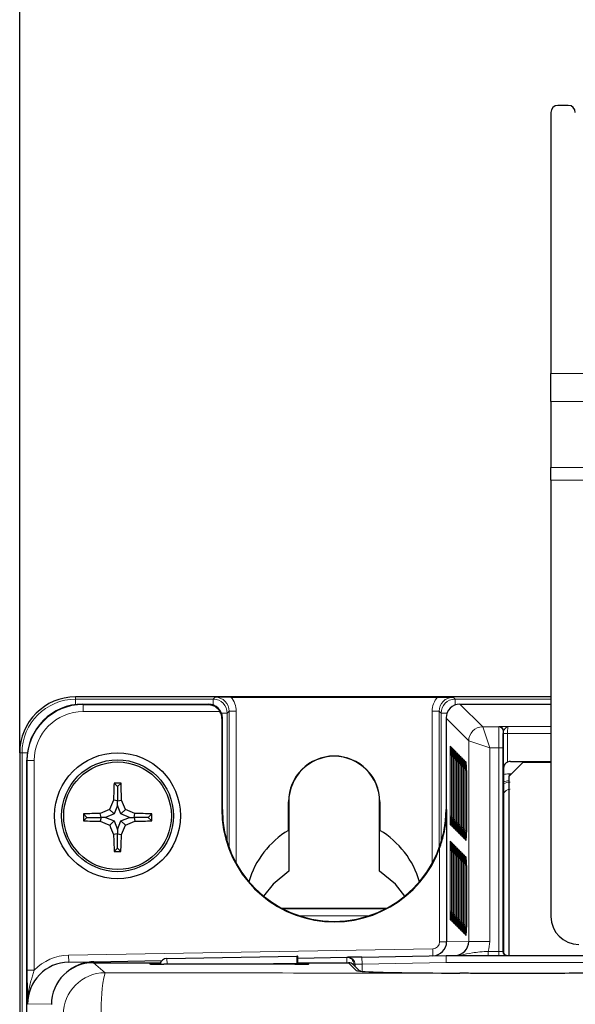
# Paper-space layout 'Blatt3' of a CAD drawing. Header units: millimetres. Extents: x 5 to 418, y 2 to 292.
# Tile 32 of 50: x 60 to 73, y 242 to 265. Entities that reach past the tile are written whole.
import ezdxf

# ---------------------------------------------------------------- set-up
doc = ezdxf.new("R2010")
doc.units = ezdxf.units.MM
doc.layers.add('SLD-0', color=7, linetype='Continuous')
doc.styles.add('SLDTEXTSTYLE0', font='TXT', dxfattribs={"width": 0.605})
doc.dimstyles.new('SLDDIMSTYLE0', dxfattribs={"dimtxt": 4.10931, "dimasz": 3.5, "dimexe": 0, "dimexo": 0.0625, "dimgap": 1.027327, "dimtad": 1, "dimlfac": 3, "dimrnd": 1e-09, "dimzin": 12, "dimdsep": 46, "dimtxsty": 'SLDTEXTSTYLE0', "dimsah": 1, "dimcen": 0.09, "dimadec": 0, "dimazin": 3, "dimtfac": 1, "dimtofl": 0, "dimtmove": 0, "dimatfit": 3, "dimfxl": 1, "dimfrac": 2, "dimtolj": 1, "dimtzin": 12, "dimarcsym": 0})

# ---------------------------------------------------------------- blocks, each defined once
blk = doc.blocks.new('_D_12')
at = {"layer": 'SLD-0', "color": 7}
for p, q in [((59.674, 247.549), (59.674, 273.983)), ((116.34, 247.549), (116.34, 273.983)), ((59.674, 272.983), (116.34, 272.983))]:
    blk.add_line(p, q, dxfattribs=at)
for points in [[(59.674, 272.983), (63.174, 272.523), (63.174, 273.443)], [(116.34, 272.983), (112.84, 273.443), (112.84, 272.523)]]:
    blk.add_solid(points, dxfattribs=at)
at = {"layer": 'SLD-0', "color": 7, "insert": (83.303, 278.44), "char_height": 4.2333, "attachment_point": 1, "style": 'SLDTEXTSTYLE0'}
blk.add_mtext('170', dxfattribs=at)

psp = doc.layouts.new('Blatt3')

# ---------------------------------------------------------------- linework, layer by layer
at = {"color": 7, "linetype": 'Continuous', "lineweight": 25}
for p, q in [((72.7568, 262.9825), (72.5068, 262.9825)), ((72.3402, 262.8159), (72.3402, 256.5914)), ((72.3402, 255.9268), (72.3402, 256.5914)), ((72.3402, 255.9268), (72.3402, 254.3488)), ((72.3402, 254.0467), (72.3402, 254.3488)), ((72.3402, 254.0467), (72.3402, 243.6492)), ((72.3402, 248.8825), (61.0068, 248.8825)), ((64.7074, 248.8767), (69.6396, 248.8767)), ((61.1793, 248.71), (64.1736, 248.71)), ((61.1882, 248.7013), (64.1648, 248.7013)), ((70.1735, 248.71), (72.3402, 248.71)), ((64.4952, 248.3651), (64.4952, 246.1984)), ((64.5068, 248.3825), (64.5068, 248.3825)), ((64.5068, 246.1984), (64.5068, 248.3768)), ((69.8402, 248.3825), (69.8402, 248.3825)), ((69.8402, 248.3768), (69.8402, 246.1984)), ((59.6735, 247.5492), (59.6735, 140.0492)), ((69.97, 247.4831), (69.97, 246.0165)), ((70.0095, 247.4436), (70.0095, 245.9769)), ((59.8461, 142.0548), (59.8461, 247.3769)), ((70.0491, 247.404), (70.0491, 245.9374)), ((70.0886, 247.3645), (70.0886, 245.8978)), ((70.1282, 247.3249), (70.1282, 245.8583)), ((70.1677, 247.2853), (70.1677, 245.8187)), ((70.2073, 247.2458), (70.2073, 245.7792)), ((70.2468, 247.2062), (70.2468, 245.7396)), ((71.213, 247.1762), (71.213, 242.8159)), ((71.6735, 247.3159), (71.3402, 246.9825)), ((71.3784, 247.3442), (72.3402, 247.3442)), ((72.3402, 247.3159), (71.6735, 247.3159)), ((70.2864, 247.1667), (70.2864, 245.7001)), ((70.3259, 247.1271), (70.3259, 245.6605)), ((71.3402, 246.9825), (71.3402, 242.7159)), ((62.0068, 246.744), (61.9239, 246.8269)), ((62.0068, 246.744), (62.0898, 246.8269)), ((62.0068, 246.744), (62.0068, 246.4046)), ((62.0068, 246.4046), (61.9114, 246.423)), ((62.0068, 246.2958), (61.9251, 246.0923)), ((62.0068, 246.4046), (62.1023, 246.423)), ((62.0068, 246.2958), (62.0068, 246.4046)), ((62.0886, 246.0923), (62.0068, 246.2958)), ((66.0844, 245.7015), (66.0844, 246.3825)), ((66.0902, 246.3825), (66.0902, 245.7117)), ((68.2568, 245.7117), (68.2568, 246.3825)), ((68.2627, 246.3825), (68.2627, 245.7015)), ((61.2735, 246.0106), (61.1921, 246.0921)), ((61.2735, 246.0106), (61.1924, 245.9295)), ((61.2735, 246.0106), (61.6129, 246.0106)), ((61.6129, 246.0106), (61.5946, 246.1054)), ((61.6129, 246.0106), (61.5946, 245.9162)), ((61.7217, 246.0106), (61.6129, 246.0106)), ((61.9251, 246.0923), (61.7217, 246.0106)), ((61.7217, 246.0106), (61.9251, 245.9289)), ((61.9251, 246.0923), (61.8187, 246.1988)), ((62.0886, 246.0923), (62.195, 246.1988)), ((62.292, 246.0106), (62.0886, 246.0923)), ((62.0886, 245.9289), (62.292, 246.0106)), ((62.292, 246.0106), (62.4008, 246.0106)), ((62.4008, 246.0106), (62.4191, 246.1054)), ((62.4008, 246.0106), (62.4191, 245.9162)), ((62.7402, 246.0106), (62.4008, 246.0106)), ((62.7402, 246.0106), (62.8216, 246.0921)), ((62.7402, 246.0106), (62.8213, 245.9295)), ((69.8547, 246.1984), (69.8547, 243.0437)), ((61.9251, 245.9289), (61.8193, 245.8231)), ((61.9251, 245.9289), (62.0068, 245.7254)), ((62.0068, 245.7254), (62.0886, 245.9289)), ((62.0886, 245.9289), (62.1944, 245.8231)), ((69.9676, 245.8306), (69.9676, 245.8296)), ((70.0072, 245.7911), (70.0071, 245.7901)), ((62.0068, 245.6167), (61.9131, 245.5985)), ((62.0068, 245.7254), (62.0068, 245.6167)), ((62.0068, 245.6167), (62.1006, 245.5985)), ((62.0068, 245.2773), (62.0068, 245.6167)), ((66.0902, 245.7117), (66.0844, 245.7015)), ((66.0902, 245.7117), (66.0902, 244.7304)), ((68.2627, 245.7015), (68.2568, 245.7117)), ((68.2568, 244.7304), (68.2568, 245.7117)), ((70.0467, 245.7515), (70.0467, 245.7505)), ((70.0863, 245.712), (70.0862, 245.711)), ((70.1258, 245.6724), (70.1258, 245.6714)), ((70.1654, 245.6328), (70.1653, 245.6319)), ((70.2049, 245.5933), (70.2049, 245.5923)), ((70.2445, 245.5537), (70.2444, 245.5527)), ((70.284, 245.5142), (70.284, 245.5132)), ((70.3236, 245.4746), (70.3235, 245.4736)), ((62.0068, 245.2773), (61.9272, 245.1977)), ((62.0068, 245.2773), (62.0865, 245.1977)), ((69.97, 245.2164), (69.97, 243.7497)), ((70.0095, 245.1768), (70.0095, 243.7102)), ((70.0491, 245.1372), (70.0491, 243.6706)), ((70.0886, 245.0977), (70.0886, 243.6311)), ((70.1282, 245.0581), (70.1282, 243.5915)), ((70.1677, 245.0186), (70.1677, 243.552)), ((70.2073, 244.979), (70.2073, 243.5124)), ((70.2468, 244.9395), (70.2468, 243.4728)), ((70.2864, 244.8999), (70.2864, 243.4333)), ((70.3259, 244.8604), (70.3259, 243.3937)), ((68.4215, 243.8418), (65.9255, 243.8418)), ((69.9676, 243.5639), (69.9676, 243.5629)), ((70.0072, 243.5243), (70.0071, 243.5233)), ((70.0467, 243.4847), (70.0467, 243.4838)), ((70.0863, 243.4452), (70.0862, 243.4442)), ((70.1258, 243.4056), (70.1258, 243.4046)), ((70.1654, 243.3661), (70.1653, 243.3651)), ((70.2049, 243.3265), (70.2049, 243.3255)), ((70.2445, 243.287), (70.2444, 243.286)), ((70.284, 243.2474), (70.284, 243.2464)), ((70.3236, 243.2079), (70.3235, 243.2069)), ((67.8344, 242.6808), (69.8402, 242.7159)), ((69.8402, 242.7159), (106.1735, 242.7159)), ((69.8411, 242.7159), (70.0537, 242.7196)), ((69.8411, 242.7159), (70.0538, 242.7165)), ((60.8437, 242.5588), (61.445, 242.5693)), ((61.4302, 242.5464), (63.033, 242.5464)), ((61.445, 242.5693), (63.0664, 242.5976)), ((62.8016, 242.5113), (62.7991, 242.5114)), ((66.2367, 242.5074), (63.1104, 242.5074)), ((63.184, 242.6491), (66.2851, 242.7033)), ((66.3023, 242.7036), (66.2851, 242.7033)), ((66.2851, 242.5366), (66.2856, 242.5075)), ((66.3052, 242.6542), (67.4719, 242.6745)), ((66.308, 242.5464), (67.5126, 242.5464)), ((66.3081, 242.5399), (66.3087, 242.5075)), ((67.4719, 242.6745), (67.5011, 242.675)), ((67.8344, 242.6808), (67.5011, 242.675)), ((67.7858, 242.3423), (67.6305, 242.4975))]:
    psp.add_line(p, q, dxfattribs=at)
at = {"color": 7, "linetype": 'Continuous', "lineweight": 18}
for p, q in [((91.3402, 256.5914), (72.3402, 256.5914)), ((91.3402, 255.9268), (72.3402, 255.9268)), ((91.3402, 254.3488), (72.3402, 254.3488)), ((91.3402, 254.0467), (72.3402, 254.0467)), ((61.0068, 248.8272), (61.0068, 248.8825)), ((61.0068, 248.8272), (61.0068, 248.6988)), ((61.0068, 248.8272), (64.2907, 248.8272)), ((64.2907, 248.8272), (64.3374, 248.8738)), ((64.2907, 248.8272), (64.2907, 248.6888)), ((70.0097, 248.8738), (70.0563, 248.8272)), ((70.0563, 248.6888), (70.0563, 248.8272)), ((70.0563, 248.8272), (72.3402, 248.8272)), ((61.1793, 248.71), (61.1882, 248.7013)), ((61.1882, 248.5346), (61.1882, 248.7013)), ((64.1648, 248.7013), (64.1736, 248.71)), ((70.1735, 248.71), (70.7147, 248.1688)), ((64.4489, 248.5346), (61.1882, 248.5346)), ((64.624, 248.4939), (64.4856, 248.4939)), ((64.5068, 248.3768), (64.4952, 248.3651)), ((64.6707, 248.5406), (64.624, 248.4939)), ((64.624, 248.4939), (64.624, 245.4167)), ((64.6707, 245.2782), (64.6707, 248.5406)), ((64.8373, 248.5406), (64.6707, 248.5406)), ((64.8373, 248.5406), (64.8373, 244.9126)), ((69.6764, 248.5406), (69.5097, 248.5406)), ((69.5097, 244.9126), (69.5097, 248.5406)), ((69.723, 248.4939), (69.6764, 248.5406)), ((69.6764, 248.5406), (69.6764, 245.2782)), ((69.723, 245.4167), (69.723, 248.4939)), ((69.8614, 248.4939), (69.723, 248.4939)), ((70.3814, 247.8355), (69.8402, 248.3768)), ((70.8814, 247.6689), (70.7147, 248.1688)), ((70.7147, 248.1688), (71.1028, 248.1688)), ((71.1028, 248.1688), (71.1101, 248.1761)), ((71.3146, 248.1805), (72.3402, 248.1805)), ((71.2101, 248.0761), (71.2028, 248.0688)), ((71.21, 242.8159), (71.21, 248.0139)), ((71.21, 248.0139), (71.31, 248.0139)), ((71.31, 248.0139), (71.31, 247.3295)), ((72.3402, 248.0139), (71.31, 248.0139)), ((69.9409, 247.7087), (69.9665, 247.6831)), ((69.9678, 247.6669), (69.9665, 247.6831)), ((69.9805, 247.6691), (70.0061, 247.6435)), ((70.0074, 247.6273), (70.0061, 247.6435)), ((70.8814, 247.6689), (70.3814, 247.8355)), ((70.3814, 243.0529), (70.3814, 247.8355)), ((70.8814, 247.6689), (70.8814, 243.0529)), ((71.096, 247.6689), (70.8814, 247.6689)), ((71.096, 247.6689), (71.196, 247.6689)), ((71.096, 242.8159), (71.096, 247.6689)), ((71.196, 247.6689), (71.196, 242.8159)), ((59.7288, 247.5492), (59.6735, 247.5492)), ((59.7288, 247.5492), (59.8573, 247.5492)), ((59.7288, 141.9319), (59.7288, 247.5492)), ((69.9374, 246.0421), (69.9374, 247.5087)), ((69.9374, 247.5087), (69.9699, 247.5087)), ((69.9769, 246.0025), (69.9769, 247.4692)), ((69.9769, 247.4692), (70.0095, 247.4692)), ((70.0165, 245.963), (70.0165, 247.4296)), ((70.0165, 247.4296), (70.049, 247.4296)), ((70.02, 247.6296), (70.0456, 247.604)), ((70.0469, 247.5878), (70.0456, 247.604)), ((70.0596, 247.59), (70.0852, 247.5644)), ((70.0865, 247.5482), (70.0852, 247.5644)), ((70.0991, 247.5505), (70.1247, 247.5249)), ((70.1261, 247.5087), (70.1247, 247.5249)), ((70.1387, 247.5109), (70.1643, 247.4853)), ((70.1656, 247.4691), (70.1643, 247.4853)), ((70.1782, 247.4714), (70.2038, 247.4458)), ((70.2052, 247.4296), (70.2038, 247.4458)), ((70.2178, 247.4318), (70.2434, 247.4062)), ((70.2447, 247.39), (70.2434, 247.4062)), ((59.8551, 247.3681), (59.8461, 247.3769)), ((59.8551, 242.3694), (59.8551, 247.3681)), ((60.0217, 247.3681), (59.8551, 247.3681)), ((60.0217, 247.3681), (60.0217, 242.3694)), ((70.056, 245.9234), (70.056, 247.39)), ((70.056, 247.39), (70.0886, 247.39)), ((70.0956, 245.8839), (70.0956, 247.3505)), ((70.0956, 247.3505), (70.1281, 247.3505)), ((70.1351, 245.8443), (70.1351, 247.3109)), ((70.1351, 247.3109), (70.1677, 247.3109)), ((70.1747, 245.8048), (70.1747, 247.2714)), ((70.1747, 247.2714), (70.2072, 247.2714)), ((70.2142, 245.7652), (70.2142, 247.2318)), ((70.2142, 247.2318), (70.2468, 247.2318)), ((70.2538, 245.7256), (70.2538, 247.1923)), ((70.2538, 247.1923), (70.2864, 247.1923)), ((70.2574, 247.3923), (70.2829, 247.3667)), ((70.2843, 247.3505), (70.2829, 247.3667)), ((70.2969, 247.3527), (70.3225, 247.3271)), ((70.3238, 247.3109), (70.3225, 247.3271)), ((70.2934, 245.6861), (70.2934, 247.1527)), ((70.2934, 247.1527), (70.3259, 247.1527)), ((71.343, 246.9853), (71.343, 247.0463)), ((71.343, 247.0463), (71.404, 247.0463)), ((66.0844, 246.3825), (66.0902, 246.3825)), ((68.2627, 246.3825), (68.2568, 246.3825)), ((64.5068, 246.1984), (64.4952, 246.1984)), ((69.8402, 246.1984), (69.8547, 246.1984)), ((69.9374, 246.0421), (69.97, 246.0421)), ((69.9769, 246.0025), (70.0095, 246.0025)), ((69.9664, 245.8165), (69.9408, 245.8421)), ((69.9679, 245.8336), (69.9664, 245.8165)), ((70.006, 245.777), (69.9804, 245.8025)), ((70.0074, 245.794), (70.006, 245.777)), ((70.0165, 245.963), (70.0491, 245.963)), ((70.0455, 245.7374), (70.0199, 245.763)), ((70.056, 245.9234), (70.0886, 245.9234)), ((70.0956, 245.8839), (70.1282, 245.8839)), ((70.1351, 245.8443), (70.1677, 245.8443)), ((70.1747, 245.8048), (70.2073, 245.8048)), ((70.2142, 245.7652), (70.2468, 245.7652)), ((70.047, 245.7545), (70.0455, 245.7374)), ((70.0851, 245.6978), (70.0595, 245.7234)), ((70.0865, 245.7149), (70.0851, 245.6978)), ((70.1246, 245.6583), (70.099, 245.6839)), ((70.1261, 245.6754), (70.1246, 245.6583)), ((70.1642, 245.6187), (70.1386, 245.6443)), ((70.1656, 245.6358), (70.1642, 245.6187)), ((70.2037, 245.5792), (70.1781, 245.6048)), ((70.2052, 245.5963), (70.2037, 245.5792)), ((70.2433, 245.5396), (70.2177, 245.5652)), ((70.2447, 245.5567), (70.2433, 245.5396)), ((70.2538, 245.7256), (70.2864, 245.7256)), ((70.2934, 245.6861), (70.3259, 245.6861)), ((69.9409, 245.4419), (69.9665, 245.4163)), ((69.9665, 245.4163), (69.9678, 245.4001)), ((69.9805, 245.4024), (70.0061, 245.3768)), ((70.0061, 245.3768), (70.0074, 245.3606)), ((70.02, 245.3628), (70.0456, 245.3372)), ((70.0456, 245.3372), (70.0469, 245.321)), ((70.0596, 245.3233), (70.0852, 245.2977)), ((70.0852, 245.2977), (70.0865, 245.2815)), ((70.2828, 245.5001), (70.2572, 245.5257)), ((70.2843, 245.5172), (70.2828, 245.5001)), ((70.3224, 245.4605), (70.2968, 245.4861)), ((70.3239, 245.4776), (70.3224, 245.4605)), ((69.688, 243.0437), (69.688, 245.2762)), ((69.9374, 243.7753), (69.9374, 245.2419)), ((69.9374, 245.2419), (69.9699, 245.2419)), ((69.9769, 243.7358), (69.9769, 245.2024)), ((69.9769, 245.2024), (70.0095, 245.2024)), ((70.0165, 243.6962), (70.0165, 245.1628)), ((70.0165, 245.1628), (70.049, 245.1628)), ((70.056, 243.6567), (70.056, 245.1233)), ((70.056, 245.1233), (70.0886, 245.1233)), ((70.0956, 243.6171), (70.0956, 245.0837)), ((70.0956, 245.0837), (70.1281, 245.0837)), ((70.0991, 245.2837), (70.1247, 245.2581)), ((70.1247, 245.2581), (70.1261, 245.2419)), ((70.1387, 245.2442), (70.1643, 245.2186)), ((70.1643, 245.2186), (70.1656, 245.2024)), ((70.1782, 245.2046), (70.2038, 245.179)), ((70.2038, 245.179), (70.2052, 245.1628)), ((70.2178, 245.165), (70.2434, 245.1395)), ((70.2434, 245.1395), (70.2447, 245.1232)), ((70.2574, 245.1255), (70.2829, 245.0999)), ((70.2829, 245.0999), (70.2843, 245.0837)), ((70.2969, 245.0859), (70.3225, 245.0603)), ((70.3225, 245.0603), (70.3238, 245.0441)), ((70.1351, 243.5775), (70.1351, 245.0442)), ((70.1351, 245.0442), (70.1677, 245.0442)), ((70.1747, 243.538), (70.1747, 245.0046)), ((70.1747, 245.0046), (70.2072, 245.0046)), ((70.2142, 243.4984), (70.2142, 244.9651)), ((70.2142, 244.9651), (70.2468, 244.9651)), ((70.2538, 243.4589), (70.2538, 244.9255)), ((70.2538, 244.9255), (70.2864, 244.9255)), ((70.2934, 243.4193), (70.2934, 244.886)), ((70.2934, 244.886), (70.3259, 244.886)), ((65.9422, 243.833), (68.4048, 243.833)), ((68.0101, 243.6664), (66.3369, 243.6664)), ((69.9374, 243.7753), (69.97, 243.7753)), ((69.9769, 243.7358), (70.0095, 243.7358)), ((70.0165, 243.6962), (70.0491, 243.6962)), ((70.056, 243.6567), (70.0886, 243.6567)), ((69.9664, 243.5497), (69.9408, 243.5753)), ((69.9679, 243.5668), (69.9664, 243.5497)), ((70.006, 243.5102), (69.9804, 243.5358)), ((70.0074, 243.5273), (70.006, 243.5102)), ((70.0455, 243.4706), (70.0199, 243.4962)), ((70.047, 243.4877), (70.0455, 243.4706)), ((70.0851, 243.4311), (70.0595, 243.4567)), ((70.0865, 243.4482), (70.0851, 243.4311)), ((70.0956, 243.6171), (70.1282, 243.6171)), ((70.1246, 243.3915), (70.099, 243.4171)), ((70.1351, 243.5775), (70.1677, 243.5775)), ((70.1747, 243.538), (70.2073, 243.538)), ((70.2142, 243.4984), (70.2468, 243.4984)), ((70.2538, 243.4589), (70.2864, 243.4589)), ((70.2934, 243.4193), (70.3259, 243.4193)), ((70.1261, 243.4086), (70.1246, 243.3915)), ((70.1642, 243.352), (70.1386, 243.3776)), ((70.1656, 243.3691), (70.1642, 243.352)), ((70.2037, 243.3124), (70.1781, 243.338)), ((70.2052, 243.3295), (70.2037, 243.3124)), ((70.2433, 243.2729), (70.2177, 243.2985)), ((70.2447, 243.2899), (70.2433, 243.2729)), ((70.2828, 243.2333), (70.2572, 243.2589)), ((70.2843, 243.2504), (70.2828, 243.2333)), ((70.3224, 243.1938), (70.2968, 243.2194)), ((70.3239, 243.2108), (70.3224, 243.1938)), ((69.688, 243.0437), (69.8547, 243.0437)), ((69.8547, 243.0437), (70.3814, 243.0529)), ((70.8814, 243.0529), (70.3814, 243.0529)), ((60.8408, 242.7255), (69.5243, 242.877)), ((60.8408, 242.7255), (60.8437, 242.5588)), ((69.5243, 242.877), (69.5272, 242.7104)), ((69.8416, 242.5492), (69.8402, 242.7159)), ((70.0538, 242.7165), (70.0537, 242.7196)), ((70.8469, 242.7159), (70.8469, 242.8159)), ((70.8469, 242.8159), (71.096, 242.8159)), ((71.096, 242.7159), (71.096, 242.8159)), ((71.096, 242.8159), (71.196, 242.8159)), ((71.196, 242.8159), (71.21, 242.8159)), ((71.21, 242.8159), (71.213, 242.8159)), ((61.4302, 242.5464), (61.7106, 242.3063)), ((61.4454, 242.5464), (61.445, 242.5693)), ((62.777, 242.5132), (62.7766, 242.5329)), ((62.777, 242.5132), (62.8047, 242.5109)), ((63.1865, 242.5074), (63.184, 242.6491)), ((66.2851, 242.5366), (64.6148, 242.5074)), ((66.5423, 242.5109), (66.5701, 242.5132)), ((66.5704, 242.5329), (66.5701, 242.5132)), ((67.4741, 242.5464), (67.4719, 242.6745)), ((67.7057, 242.3533), (67.5126, 242.5464)), ((67.6415, 242.5079), (67.6192, 242.5079)), ((67.6707, 242.5084), (67.6415, 242.5079)), ((67.6415, 242.5079), (67.6415, 242.4866)), ((67.6707, 242.5084), (67.8373, 242.5142)), ((67.6707, 242.4574), (67.6707, 242.5084)), ((67.8344, 242.6808), (67.8373, 242.5142)), ((69.8416, 242.5492), (67.8373, 242.5142)), ((67.8373, 242.5142), (67.8373, 242.3377)), ((106.1721, 242.5492), (69.8416, 242.5492)), ((60.0217, 242.3694), (59.8551, 242.3694)), ((60.4306, 241.5689), (59.8609, 241.559))]:
    psp.add_line(p, q, dxfattribs=at)
at = {"color": 7, "linetype": 'Continuous', "lineweight": 25, "flags": 128}
for points in [[(66.0902, 244.7304), (65.7152, 244.4179), (65.4906, 244.1298)], [(68.8564, 244.1298), (68.6318, 244.4179), (68.2568, 244.7304)]]:
    psp.add_lwpolyline(points, dxfattribs=at)
at = {"color": 7, "linetype": 'Continuous', "lineweight": 18, "flags": 128}
psp.add_lwpolyline([(67.7057, 242.3533), (67.7382, 242.3501), (67.7667, 242.3417)], dxfattribs=at)
at = {"color": 7, "linetype": 'Continuous', "lineweight": 25}
for radius in [1.5, 1.3333, 1.2833]:
    psp.add_circle((62.0068, 246.0492), radius, dxfattribs=at)
for centre, radius, start, end in [((72.5068, 262.8159), 0.1667, 90, 180), ((72.7568, 262.8159), 0.1667, 0, 90), ((61.0068, 247.5492), 1.3333, 90, 180), ((67.1735, 246.3825), 1.0892, 0, 180), ((67.1735, 246.3825), 1.0833, 0, 180), ((79.623, 246.0753), 17.715, 177.56843, 178.87521), ((62.0068, 227.9055), 18.9216, 89.7489, 90.2511), ((44.3907, 246.0753), 17.715, 1.12479, 2.43157), ((79.4053, 239.0635), 18.979, 157.18378, 157.91641), ((44.6084, 239.0635), 18.979, 22.08359, 22.81622), ((80.0626, 246.0492), 18.8706, 179.86983, 180.36334), ((61.975, 228.6025), 17.5071, 91.24536, 92.56328), ((68.9644, 228.7184), 18.8845, 112.2339, 112.9706), ((55.0493, 228.7184), 18.8845, 67.0294, 67.7661), ((62.0386, 228.6025), 17.5071, 87.43672, 88.75464), ((43.9511, 246.0492), 18.8706, 359.63666, 0.13017), ((67.1735, 246.1984), 2.6783, 180, 339.85903), ((67.1735, 246.1984), 2.6667, 180, 0), ((61.9753, 263.4811), 17.569, 267.44611, 268.75855), ((68.967, 263.3849), 18.9607, 247.1186, 247.85352), ((79.2698, 252.9789), 18.8607, 202.29677, 203.036), ((44.7439, 252.9789), 18.8607, 336.964, 337.70323), ((55.0467, 263.3849), 18.9607, 292.14648, 292.8814), ((62.0384, 263.4811), 17.569, 271.24145, 272.55389), ((79.2631, 246.0112), 17.355, 181.36254, 182.68675), ((44.7506, 246.0112), 17.355, 357.31325, 358.63746), ((67.1735, 243.8825), 2.1201, 120.91205, 163.75485), ((67.1735, 243.8825), 2.1201, 16.24515, 59.08795), ((62.0068, 264.0248), 18.8273, 269.75773, 270.24227), ((73.0068, 243.6492), 0.6667, 180, 270), ((69.5213, 243.0437), 0.3333, 271, 0.00015), ((71.7062, 242.8104), 0.4932, 179.36955, 182.38747), ((63.1869, 242.4825), 0.1667, 91, 171.32768)]:
    psp.add_arc(centre, radius, start, end, dxfattribs=at)
at = {"color": 7, "linetype": 'Continuous', "lineweight": 18}
for centre, radius, start, end in [((61.0068, 247.5492), 1.278, 90, 180), ((64.2907, 248.4939), 0.3333, 0.00873, 89.99127), ((70.0564, 248.4939), 0.3333, 90.00873, 179.99127), ((70.7148, 247.8354), 0.3334, 90.02044, 179.97956), ((71.1028, 248.0688), 0.1, 0.02044, 89.97956), ((71.1101, 248.0761), 0.1, 0.02044, 89.97956), ((70.0409, 247.7086), 0.1, 179.98048, 223.71604), ((70.0804, 247.6691), 0.1, 179.98048, 223.71604), ((70.12, 247.6295), 0.1, 179.98048, 223.71604), ((70.1595, 247.59), 0.1, 179.98048, 223.71604), ((70.1991, 247.5504), 0.1, 179.98048, 223.71604), ((70.2386, 247.5109), 0.1, 179.98048, 223.71604), ((70.2782, 247.4713), 0.1, 179.98048, 223.71604), ((70.3178, 247.4318), 0.1, 179.98048, 223.71604), ((70.3573, 247.3922), 0.1, 179.98048, 223.71604), ((70.3969, 247.3527), 0.1, 179.98048, 223.71604), ((71.3722, 246.5171), 0.3333, 90.00873, 118.5293), ((70.0408, 245.8421), 0.1, 135.53584, 179.98046), ((70.0804, 245.8025), 0.1, 135.53584, 179.98046), ((70.1199, 245.763), 0.1, 135.53584, 179.98046), ((70.1595, 245.7234), 0.1, 135.53584, 179.98046), ((70.199, 245.6839), 0.1, 135.53584, 179.98046), ((70.2386, 245.6443), 0.1, 135.53584, 179.98046), ((70.2781, 245.6047), 0.1, 135.53584, 179.98046), ((70.3177, 245.5652), 0.1, 135.53584, 179.98046), ((70.3572, 245.5256), 0.1, 135.53584, 179.98046), ((70.3968, 245.4861), 0.1, 135.53584, 179.98046), ((70.0409, 245.4419), 0.1, 179.98048, 223.71604), ((70.0804, 245.4023), 0.1, 179.98048, 223.71604), ((70.12, 245.3628), 0.1, 179.98048, 223.71604), ((70.1595, 245.3232), 0.1, 179.98048, 223.71604), ((70.1991, 245.2837), 0.1, 179.98048, 223.71604), ((70.2386, 245.2441), 0.1, 179.98048, 223.71604), ((70.2782, 245.2046), 0.1, 179.98048, 223.71604), ((70.3178, 245.165), 0.1, 179.98048, 223.71604), ((70.3573, 245.1255), 0.1, 179.98048, 223.71604), ((70.3969, 245.0859), 0.1, 179.98048, 223.71604), ((70.0408, 243.5753), 0.1, 135.53584, 179.98046), ((70.0804, 243.5358), 0.1, 135.53584, 179.98046), ((70.1199, 243.4962), 0.1, 135.53584, 179.98046), ((70.1595, 243.4566), 0.1, 135.53584, 179.98046), ((70.199, 243.4171), 0.1, 135.53584, 179.98046), ((70.2386, 243.3775), 0.1, 135.53584, 179.98046), ((70.2781, 243.338), 0.1, 135.53584, 179.98046), ((70.3177, 243.2984), 0.1, 135.53584, 179.98046), ((70.3572, 243.2589), 0.1, 135.53584, 179.98046), ((70.3968, 243.2193), 0.1, 135.53584, 179.98046), ((70.052, 242.7188), 0.00294, 271.74398, 308.40961), ((71.296, 242.8158), 0.1, 179.99564, 269.99564), ((71.31, 242.8159), 0.1, 179.99997, 195.05133), ((62.7766, 242.3662), 0.1667, 59.17306, 90.00061), ((66.5704, 242.3662), 0.1667, 89.99939, 120.82694), ((67.4748, 242.5079), 0.1667, 359.99589, 90.99553), ((67.504, 242.5084), 0.1667, 359.99589, 90.99553), ((61.711, 241.3061), 1.0002, 90.02546, 179.97772), ((64.8146, 241.5443), 3.1962, 166.20718, 184.26744)]:
    psp.add_arc(centre, radius, start, end, dxfattribs=at)
for centre, major_axis, ratio, start_param, end_param in [((64.3372, 248.5404), (0.2358, 0.2358), 0.9993912, 5.4979394, 7.0684312), ((64.3372, 248.5404), (0.3537, 0.3537), 0.9996955, 5.4979394, 6.235195), ((70.0098, 248.5404), (0.3537, -0.3537), 0.9996955, 3.189583, 3.9268385), ((70.0098, 248.5404), (0.2358, -0.2358), 0.9993912, 2.3563468, 3.9268385), ((61.1886, 247.3678), (0.9529, -0.9331), 0.9997667, 2.345856, 3.9163413), ((61.1886, 247.3678), (0.8338, -0.8165), 0.9996889, 2.345856, 3.9163413), ((71.103, 247.6689), (0, 0.5), 0.0139641, 0.0174533, 1.5707963), ((71.3146, 248.0139), (0, 0.1667), 0.0279281, 0.0174533, 1.5707963), ((71.203, 247.6689), (0, 0.4), 0.0174551, 0.0174533, 1.5707963), ((71.2147, 248.0139), (0, 0.2667), 0.0174551, 1.3353334, 1.5707963), ((69.9665, 247.4831), (0, 0.2), 0.0174551, 5.993793, 6.265732), ((70.006, 247.4436), (0, 0.2), 0.0174551, 5.993793, 6.265732), ((70.0456, 247.404), (0, 0.2), 0.0174551, 5.993793, 6.265732), ((70.0851, 247.3645), (0, 0.2), 0.0174551, 5.993793, 6.265732), ((70.1247, 247.3249), (0, 0.2), 0.0174551, 5.993793, 6.265732), ((70.1642, 247.2853), (0, 0.2), 0.0174551, 5.993793, 6.265732), ((70.2038, 247.2458), (0, 0.2), 0.0174551, 5.993793, 6.265732), ((70.2433, 247.2062), (0, 0.2), 0.0174551, 5.993793, 6.265732), ((70.2829, 247.1667), (0, 0.2), 0.0174551, 5.993793, 6.265732), ((70.3224, 247.1271), (0, 0.2), 0.0174551, 5.993793, 6.265732), ((71.3431, 246.5462), (0.3537, -0.3537), 0.9996955, 2.3563468, 2.6192532), ((71.3431, 246.5462), (0.2358, -0.2358), 0.9993912, 2.3563468, 2.756754), ((71.3722, 246.5171), (0.1179, -0.1179), 0.9996955, 2.3563468, 3.6259411), ((69.9409, 246.0421), (0, 0.2), 0.0174551, 1.5707963, 3.1241394), ((69.9804, 246.0025), (0, 0.2), 0.0174551, 1.5707963, 3.1241394), ((69.9665, 246.0165), (0, 0.2), 0.0174551, 3.1241394, 3.4194013), ((70.006, 245.9769), (0, 0.2), 0.0174551, 3.1241394, 3.4194013), ((70.02, 245.963), (0, 0.2), 0.0174551, 1.5707963, 3.1241394), ((70.0595, 245.9234), (0, 0.2), 0.0174551, 1.5707963, 3.1241394), ((70.0991, 245.8839), (0, 0.2), 0.0174551, 1.5707963, 3.1241394), ((70.1386, 245.8443), (0, 0.2), 0.0174551, 1.5707963, 3.1241394), ((70.1782, 245.8048), (0, 0.2), 0.0174551, 1.5707963, 3.1241394), ((70.2177, 245.7652), (0, 0.2), 0.0174551, 1.5707963, 3.1241394), ((70.0456, 245.9374), (0, 0.2), 0.0174551, 3.1241394, 3.4194013), ((70.0851, 245.8978), (0, 0.2), 0.0174551, 3.1241394, 3.4194013), ((70.1247, 245.8583), (0, 0.2), 0.0174551, 3.1241394, 3.4194013), ((70.1642, 245.8187), (0, 0.2), 0.0174551, 3.1241394, 3.4194013), ((70.2038, 245.7792), (0, 0.2), 0.0174551, 3.1241394, 3.4194013), ((70.2433, 245.7396), (0, 0.2), 0.0174551, 3.1241394, 3.4194013), ((70.2573, 245.7256), (0, 0.2), 0.0174551, 1.5707963, 3.1241394), ((70.2968, 245.6861), (0, 0.2), 0.0174551, 1.5707963, 3.1241394), ((69.9665, 245.2164), (0, 0.2), 0.0174551, 5.993793, 6.265732), ((70.006, 245.1768), (0, 0.2), 0.0174551, 5.993793, 6.265732), ((70.0456, 245.1372), (0, 0.2), 0.0174551, 5.993793, 6.265732), ((70.0851, 245.0977), (0, 0.2), 0.0174551, 5.993793, 6.265732), ((70.2829, 245.7001), (0, 0.2), 0.0174551, 3.1241394, 3.4194013), ((70.3224, 245.6605), (0, 0.2), 0.0174551, 3.1241394, 3.4194013), ((70.1247, 245.0581), (0, 0.2), 0.0174551, 5.993793, 6.265732), ((70.1642, 245.0186), (0, 0.2), 0.0174551, 5.993793, 6.265732), ((70.2038, 244.979), (0, 0.2), 0.0174551, 5.993793, 6.265732), ((70.2433, 244.9395), (0, 0.2), 0.0174551, 5.993793, 6.265732), ((70.2829, 244.8999), (0, 0.2), 0.0174551, 5.993793, 6.265732), ((70.3224, 244.8604), (0, 0.2), 0.0174551, 5.993793, 6.265732), ((69.9409, 243.7753), (0, 0.2), 0.0174551, 1.5707963, 3.1241394), ((69.9804, 243.7358), (0, 0.2), 0.0174551, 1.5707963, 3.1241394), ((70.02, 243.6962), (0, 0.2), 0.0174551, 1.5707963, 3.1241394), ((70.0595, 243.6567), (0, 0.2), 0.0174551, 1.5707963, 3.1241394), ((69.9665, 243.7497), (0, 0.2), 0.0174551, 3.1241394, 3.4194013), ((70.006, 243.7102), (0, 0.2), 0.0174551, 3.1241394, 3.4194013), ((70.0456, 243.6706), (0, 0.2), 0.0174551, 3.1241394, 3.4194013), ((70.0851, 243.6311), (0, 0.2), 0.0174551, 3.1241394, 3.4194013), ((70.0991, 243.6171), (0, 0.2), 0.0174551, 1.5707963, 3.1241394), ((70.1386, 243.5775), (0, 0.2), 0.0174551, 1.5707963, 3.1241394), ((70.1782, 243.538), (0, 0.2), 0.0174551, 1.5707963, 3.1241394), ((70.2177, 243.4984), (0, 0.2), 0.0174551, 1.5707963, 3.1241394), ((70.2573, 243.4589), (0, 0.2), 0.0174551, 1.5707963, 3.1241394), ((70.2968, 243.4193), (0, 0.2), 0.0174551, 1.5707963, 3.1241394), ((70.1247, 243.5915), (0, 0.2), 0.0174551, 3.1241394, 3.4194013), ((70.1642, 243.552), (0, 0.2), 0.0174551, 3.1241394, 3.4194013), ((70.2038, 243.5124), (0, 0.2), 0.0174551, 3.1241394, 3.4194013), ((70.2433, 243.4728), (0, 0.2), 0.0174551, 3.1241394, 3.4194013), ((70.2829, 243.4333), (0, 0.2), 0.0174551, 3.1241394, 3.4194013), ((70.3224, 243.3937), (0, 0.2), 0.0174551, 3.1241394, 3.4194013), ((69.5213, 243.0437), (0.1667, 0.0029), 0.9998476, 4.712389, 6.2657347), ((70.0479, 243.0529), (0.8333, 0.0145), 0.9998476, 5.9773364, 6.2657347), ((60.8611, 241.559), (1.1667, 0.0204), 0.9998411, 1.5707963, 2.356252), ((63.11, 242.5329), (0.3334, 0), 0.0174604, 2.1151193, 3.1418976), ((63.1104, 242.5132), (0.3334, 0), 0.0174497, 3.1418972, 3.4310022), ((66.2367, 242.5132), (0.3334, 0), 0.0174497, 6.0084449, 6.2828807), ((88.0068, 247.7971), (315.6667, 0), 0.0174551, 4.6289884, 4.6558551), ((71.2052, 242.3543), (3.5, 0), 0.0174551, 3.1590459, 3.3565391)]:
    psp.add_ellipse(centre, major_axis=major_axis, ratio=ratio, start_param=start_param, end_param=end_param, dxfattribs=at)
at = {"color": 7, "linetype": 'Continuous', "lineweight": 25}
for centre, major_axis, ratio, start_param, end_param in [((61.1797, 247.3765), (0.9529, -0.9332), 0.9996889, 2.345856, 3.9163413), ((64.1735, 248.3767), (0.2358, 0.2358), 0.9996955, 5.5152405, 7.0684312), ((70.1736, 248.3767), (0.2358, -0.2358), 0.9996955, 2.3563468, 3.9095375), ((64.1618, 248.365), (0.2358, 0.2358), 0.9996955, 5.4979394, 6.0313394), ((64.3402, 248.5433), (-0.0876, 0.3712), 0.3820701, 4.1590583, 4.1762122), ((70.0069, 248.5433), (0.0876, 0.3712), 0.3820701, 2.1069731, 2.124127), ((69.9409, 247.5087), (0, 0.2), 0.0174551, 6.265732, 7.8539816), ((69.9665, 247.4831), (0, 0.2), 0.0174551, 4.712389, 5.993793), ((69.9804, 247.4692), (0, 0.2), 0.0174551, 6.265732, 7.8539816), ((70.006, 247.4436), (0, 0.2), 0.0174551, 4.712389, 5.993793), ((70.02, 247.4296), (0, 0.2), 0.0174551, 6.265732, 7.8539816), ((70.0456, 247.404), (0, 0.2), 0.0174551, 4.712389, 5.993793), ((70.0595, 247.39), (0, 0.2), 0.0174551, 6.265732, 7.8539816), ((70.0851, 247.3645), (0, 0.2), 0.0174551, 4.712389, 5.993793), ((70.0991, 247.3505), (0, 0.2), 0.0174551, 6.265732, 7.8539816), ((70.1247, 247.3249), (0, 0.2), 0.0174551, 4.712389, 5.993793), ((70.1386, 247.3109), (0, 0.2), 0.0174551, 6.265732, 7.8539816), ((70.1642, 247.2853), (0, 0.2), 0.0174551, 4.712389, 5.993793), ((70.1782, 247.2714), (0, 0.2), 0.0174551, 6.265732, 7.8539816), ((70.2038, 247.2458), (0, 0.2), 0.0174551, 4.712389, 5.993793), ((70.2177, 247.2318), (0, 0.2), 0.0174551, 6.265732, 7.8539816), ((70.2433, 247.2062), (0, 0.2), 0.0174551, 4.712389, 5.993793), ((70.2573, 247.1923), (0, 0.2), 0.0174551, 6.265732, 7.8539816), ((70.2829, 247.1667), (0, 0.2), 0.0174551, 4.712389, 5.993793), ((70.2968, 247.1527), (0, 0.2), 0.0174551, 6.265732, 7.8539816), ((70.3224, 247.1271), (0, 0.2), 0.0174551, 4.712389, 5.993793), ((71.3784, 247.1775), (-0.1179, 0.1179), 0.9996955, 5.4979394, 5.9206059), ((69.9665, 246.0165), (0, 0.2), 0.0174551, 3.4194013, 4.712389), ((70.006, 245.9769), (0, 0.2), 0.0174551, 3.4194013, 4.712389), ((70.0456, 245.9374), (0, 0.2), 0.0174551, 3.4194013, 4.712389), ((70.0851, 245.8978), (0, 0.2), 0.0174551, 3.4194013, 4.712389), ((70.1247, 245.8583), (0, 0.2), 0.0174551, 3.4194013, 4.712389), ((70.1642, 245.8187), (0, 0.2), 0.0174551, 3.4194013, 4.712389), ((70.2038, 245.7792), (0, 0.2), 0.0174551, 3.4194013, 4.712389), ((70.2433, 245.7396), (0, 0.2), 0.0174551, 3.4194013, 4.712389), ((70.2829, 245.7001), (0, 0.2), 0.0174551, 3.4194013, 4.712389), ((70.3224, 245.6605), (0, 0.2), 0.0174551, 3.4194013, 4.712389), ((69.9409, 245.2419), (0, 0.2), 0.0174551, 6.265732, 7.8539816), ((69.9665, 245.2164), (0, 0.2), 0.0174551, 4.712389, 5.993793), ((69.9804, 245.2024), (0, 0.2), 0.0174551, 6.265732, 7.8539816), ((70.006, 245.1768), (0, 0.2), 0.0174551, 4.712389, 5.993793), ((70.02, 245.1628), (0, 0.2), 0.0174551, 6.265732, 7.8539816), ((70.0456, 245.1372), (0, 0.2), 0.0174551, 4.712389, 5.993793), ((70.0595, 245.1233), (0, 0.2), 0.0174551, 6.265732, 7.8539816), ((70.0851, 245.0977), (0, 0.2), 0.0174551, 4.712389, 5.993793), ((70.0991, 245.0837), (0, 0.2), 0.0174551, 6.265732, 7.8539816), ((70.1247, 245.0581), (0, 0.2), 0.0174551, 4.712389, 5.993793), ((70.1386, 245.0442), (0, 0.2), 0.0174551, 6.265732, 7.8539816), ((70.1642, 245.0186), (0, 0.2), 0.0174551, 4.712389, 5.993793), ((70.1782, 245.0046), (0, 0.2), 0.0174551, 6.265732, 7.8539816), ((70.2038, 244.979), (0, 0.2), 0.0174551, 4.712389, 5.993793), ((70.2177, 244.9651), (0, 0.2), 0.0174551, 6.265732, 7.8539816), ((70.2433, 244.9395), (0, 0.2), 0.0174551, 4.712389, 5.993793), ((70.2573, 244.9255), (0, 0.2), 0.0174551, 6.265732, 7.8539816), ((70.2829, 244.8999), (0, 0.2), 0.0174551, 4.712389, 5.993793), ((70.2968, 244.886), (0, 0.2), 0.0174551, 6.265732, 7.8539816), ((70.3224, 244.8604), (0, 0.2), 0.0174551, 4.712389, 5.993793), ((69.9665, 243.7497), (0, 0.2), 0.0174551, 3.4194013, 4.712389), ((70.006, 243.7102), (0, 0.2), 0.0174551, 3.4194013, 4.712389), ((70.0456, 243.6706), (0, 0.2), 0.0174551, 3.4194013, 4.712389), ((70.0851, 243.6311), (0, 0.2), 0.0174551, 3.4194013, 4.712389), ((70.1247, 243.5915), (0, 0.2), 0.0174551, 3.4194013, 4.712389), ((70.1642, 243.552), (0, 0.2), 0.0174551, 3.4194013, 4.712389), ((70.2038, 243.5124), (0, 0.2), 0.0174551, 3.4194013, 4.712389), ((70.2433, 243.4728), (0, 0.2), 0.0174551, 3.4194013, 4.712389), ((70.2829, 243.4333), (0, 0.2), 0.0174551, 3.4194013, 4.712389), ((70.3224, 243.3937), (0, 0.2), 0.0174551, 3.4194013, 4.712389), ((70.0479, 243.0529), (0.3335, 0.0058), 0.9993909, 4.712389, 6.2657347), ((71.2617, 242.8159), (0, 0.1), 0.5000762, 1.8335305, 1.9797431), ((60.8611, 241.559), (1.0001, 0.0175), 0.9997882, 1.5707963, 3.1241421), ((61.4305, 241.5462), (0.7599, -0.6506), 0.99964, 2.2790159, 3.8494565), ((61.4624, 241.5695), (1, 0.0175), 0.9998941, 1.5707963, 2.1959732), ((63.1104, 242.5132), (0.3334, 0), 0.0174497, 3.4310022, 4.712389), ((63.11, 242.5329), (0.3334, 0), 0.0174604, 1.8132859, 2.1151193), ((66.2367, 242.5132), (0.3334, 0), 0.0174497, 4.712389, 6.0084449), ((66.288, 242.5366), (-0.0029, 0.1666), 0.0174551, 0, 1.5707963), ((66.3052, 242.5369), (-0.0029, 0.1666), 0.0174629, 4.7301442, 6.2831853), ((66.237, 242.5329), (0.3334, 0), 0.0174604, 6.2828803, 7.6390921), ((67.5126, 242.3797), (-0.1179, 0.1179), 0.9996955, 4.712389, 5.4979394), ((71.2052, 242.3543), (3.5, 0), 0.0174551, 3.3565391, 4.4122784)]:
    psp.add_ellipse(centre, major_axis=major_axis, ratio=ratio, start_param=start_param, end_param=end_param, dxfattribs=at)
for points, knots in [([(64.7074, 248.8767), (64.6378, 248.8767), (64.5711, 248.8763), (64.4495, 248.8752), (64.3934, 248.8745), (64.3374, 248.8738)], [0, 0, 0, 0, 0.5, 0.5, 1, 1, 1, 1]), ([(69.6396, 248.8767), (69.7092, 248.8767), (69.7759, 248.8763), (69.8975, 248.8752), (69.9536, 248.8745), (70.0097, 248.8738)], [0, 0, 0, 0, 0.5, 0.5, 1, 1, 1, 1]), ([(64.1648, 248.7013), (64.1654, 248.7013), (64.1732, 248.7011), (64.1884, 248.7004), (64.2125, 248.6975), (64.2388, 248.6923), (64.2648, 248.6847), (64.2932, 248.6738), (64.3185, 248.6615), (64.3427, 248.6467), (64.3615, 248.6334), (64.38, 248.6183), (64.3967, 248.6025), (64.4116, 248.5865), (64.4248, 248.5705), (64.4375, 248.5532), (64.4451, 248.5408), (64.4489, 248.5346)], [0, 0, 0, 0, 0.0054489, 0.0750368, 0.1448365, 0.2356475, 0.3269756, 0.3968246, 0.5138821, 0.5791275, 0.6447074, 0.7114988, 0.7787997, 0.8329193, 0.8874328, 0.9434058, 1, 1, 1, 1]), ([(69.9675, 247.6705), (69.9675, 247.6705), (69.9675, 247.671), (69.9675, 247.6698), (69.9676, 247.6687)], [0, 0, 0, 0, 0.0333755, 1, 1, 1, 1]), ([(70.0071, 247.631), (70.0071, 247.631), (70.007, 247.6315), (70.0071, 247.6303), (70.0072, 247.6292)], [0, 0, 0, 0, 0.0333755, 1, 1, 1, 1]), ([(70.0466, 247.5914), (70.0466, 247.5914), (70.0466, 247.5919), (70.0467, 247.5907), (70.0467, 247.5896)], [0, 0, 0, 0, 0.0333755, 1, 1, 1, 1]), ([(70.0862, 247.5518), (70.0862, 247.5519), (70.0861, 247.5524), (70.0862, 247.5512), (70.0863, 247.5501)], [0, 0, 0, 0, 0.0333755, 1, 1, 1, 1]), ([(70.1257, 247.5123), (70.1257, 247.5123), (70.1257, 247.5128), (70.1258, 247.5116), (70.1258, 247.5105)], [0, 0, 0, 0, 0.0333755, 1, 1, 1, 1]), ([(70.1653, 247.4727), (70.1653, 247.4728), (70.1652, 247.4732), (70.1653, 247.4721), (70.1654, 247.4709)], [0, 0, 0, 0, 0.0333755, 1, 1, 1, 1]), ([(70.2048, 247.4332), (70.2048, 247.4332), (70.2048, 247.4337), (70.2049, 247.4325), (70.2049, 247.4314)], [0, 0, 0, 0, 0.0333755, 1, 1, 1, 1]), ([(70.2444, 247.3936), (70.2444, 247.3937), (70.2443, 247.3941), (70.2444, 247.393), (70.2445, 247.3918)], [0, 0, 0, 0, 0.0333755, 1, 1, 1, 1]), ([(70.2839, 247.3541), (70.2839, 247.3541), (70.2839, 247.3546), (70.284, 247.3534), (70.2841, 247.3523)], [0, 0, 0, 0, 0.03337554, 1, 1, 1, 1]), ([(70.3235, 247.3145), (70.3235, 247.3145), (70.3234, 247.315), (70.3235, 247.3139), (70.3236, 247.3127)], [0, 0, 0, 0, 0.0333755, 1, 1, 1, 1]), ([(71.31, 247.3295), (71.2987, 247.3234), (71.273, 247.3095), (71.2395, 247.2733), (71.2212, 247.2347), (71.2139, 247.2003), (71.2133, 247.1833), (71.213, 247.1762)], [0, 0, 0, 0, 0.1848135, 0.4196433, 0.753688, 0.8971537, 1, 1, 1, 1]), ([(69.688, 245.2762), (69.7227, 245.3825), (69.8208, 245.6837), (69.8536, 245.9956), (69.8547, 246.1965), (69.8547, 246.1984)], [0, 0, 0, 0, 0.3506291, 0.9937474, 1, 1, 1, 1]), ([(69.9675, 245.4037), (69.9675, 245.4038), (69.9675, 245.4043), (69.9675, 245.4031), (69.9676, 245.402)], [0, 0, 0, 0, 0.0333755, 1, 1, 1, 1]), ([(70.0071, 245.3642), (70.0071, 245.3642), (70.007, 245.3647), (70.0071, 245.3635), (70.0072, 245.3624)], [0, 0, 0, 0, 0.03337554, 1, 1, 1, 1]), ([(70.0466, 245.3246), (70.0466, 245.3247), (70.0466, 245.3252), (70.0467, 245.324), (70.0467, 245.3228)], [0, 0, 0, 0, 0.0333755, 1, 1, 1, 1]), ([(70.0862, 245.2851), (70.0862, 245.2851), (70.0861, 245.2856), (70.0862, 245.2844), (70.0863, 245.2833)], [0, 0, 0, 0, 0.03337554, 1, 1, 1, 1]), ([(70.1257, 245.2455), (70.1257, 245.2456), (70.1257, 245.246), (70.1258, 245.2449), (70.1258, 245.2437)], [0, 0, 0, 0, 0.0333755, 1, 1, 1, 1]), ([(70.1653, 245.206), (70.1653, 245.206), (70.1652, 245.2065), (70.1653, 245.2053), (70.1654, 245.2042)], [0, 0, 0, 0, 0.03337554, 1, 1, 1, 1]), ([(70.2048, 245.1664), (70.2048, 245.1664), (70.2048, 245.1669), (70.2049, 245.1658), (70.2049, 245.1646)], [0, 0, 0, 0, 0.0333755, 1, 1, 1, 1]), ([(70.2444, 245.1269), (70.2444, 245.1269), (70.2443, 245.1274), (70.2444, 245.1262), (70.2445, 245.1251)], [0, 0, 0, 0, 0.0333755, 1, 1, 1, 1]), ([(70.2839, 245.0873), (70.2839, 245.0873), (70.2839, 245.0878), (70.284, 245.0867), (70.2841, 245.0855)], [0, 0, 0, 0, 0.0333755, 1, 1, 1, 1]), ([(70.3235, 245.0478), (70.3235, 245.0478), (70.3234, 245.0483), (70.3235, 245.0471), (70.3236, 245.046)], [0, 0, 0, 0, 0.0333755, 1, 1, 1, 1]), ([(71.2158, 242.7761), (71.2161, 242.7752), (71.2171, 242.7722), (71.2266, 242.753), (71.2494, 242.7303), (71.2806, 242.7173), (71.2989, 242.7162), (71.3051, 242.7159)], [0, 0, 0, 0, 0.0886878, 0.310836, 0.6661652, 0.8868723, 1, 1, 1, 1]), ([(66.5491, 242.5115), (66.5491, 242.5115), (66.5498, 242.5116), (66.5482, 242.5114), (66.5467, 242.5113)], [0, 0, 0, 0, 0.0229834, 1, 1, 1, 1]), ([(67.8079, 242.3407), (67.7938, 242.3417), (67.7584, 242.3441), (67.7539, 242.3451), (67.7512, 242.3458)], [0, 0, 0, 0, 0.397463, 1, 1, 1, 1]), ([(71.2041, 242.2857), (71.1179, 242.2853), (70.9446, 242.2845), (70.6844, 242.2876), (70.4469, 242.2921), (70.2761, 242.2951), (70.1916, 242.2958), (70.1705, 242.296)], [0, 0, 0, 0, 0.2451867, 0.4931235, 0.7451255, 0.9361274, 1, 1, 1, 1]), ([(73.1911, 242.2932), (72.6353, 242.2924), (71.9729, 242.2915), (71.3106, 242.2865), (71.2041, 242.2857)], [0, 0, 0, 0, 0.8392098, 1, 1, 1, 1])]:
    psp.add_open_spline(points, degree=3, knots=knots, dxfattribs=at)
at = {"color": 7, "linetype": 'Continuous', "lineweight": 18}
for points, knots in [([(71.1101, 248.1761), (71.1132, 248.1765), (71.1194, 248.1774), (71.1649, 248.1787), (71.2299, 248.1797), (71.2851, 248.1802), (71.3097, 248.1805), (71.3141, 248.1805), (71.3146, 248.1805)], [0, 0, 0, 0, 0.2200203, 0.4394028, 0.7536198, 0.9564117, 0.9952398, 1, 1, 1, 1]), ([(71.3146, 248.1805), (71.3144, 248.1805), (71.3132, 248.1804), (71.3109, 248.1802), (71.3064, 248.1791), (71.3004, 248.1766), (71.2929, 248.1717), (71.2851, 248.165), (71.2774, 248.1572), (71.2682, 248.147), (71.2581, 248.1351), (71.2467, 248.1218), (71.2378, 248.1117), (71.2309, 248.1041), (71.2259, 248.0987), (71.2213, 248.0936), (71.2174, 248.0891), (71.2134, 248.084), (71.2108, 248.0797), (71.2103, 248.077), (71.2101, 248.0761)], [0, 0, 0, 0, 0.0052704, 0.0356616, 0.0660986, 0.1369044, 0.2084013, 0.2807564, 0.3537402, 0.4158486, 0.5196485, 0.602939, 0.6862315, 0.7281752, 0.7701745, 0.8124444, 0.8548733, 0.8908112, 0.9633049, 1, 1, 1, 1]), ([(70.0538, 242.7165), (70.057, 242.7165), (70.0665, 242.7166), (70.084, 242.7172), (70.1096, 242.7186), (70.1487, 242.7221), (70.268, 242.7388), (70.4199, 242.776), (70.6448, 242.8033), (70.7802, 242.8117), (70.8469, 242.8159)], [0, 0, 0, 0, 0.0105406, 0.0306508, 0.0595043, 0.1056978, 0.1876039, 0.5661438, 0.7860675, 1, 1, 1, 1]), ([(59.8609, 241.559), (59.8609, 241.5599), (59.8599, 241.6465), (59.858, 241.82), (59.8561, 242.0466), (59.8552, 242.2336), (59.8551, 242.3238), (59.8551, 242.3694)], [0, 0, 0, 0, 0.0037659, 0.3473476, 0.6946509, 0.8456764, 1, 1, 1, 1]), ([(60.0217, 242.3694), (60.0097, 242.3327), (59.9856, 242.2592), (59.934, 242.0903), (59.8778, 241.8597), (59.8605, 241.6609), (59.8609, 241.5602), (59.8609, 241.559)], [0, 0, 0, 0, 0.1364109, 0.2739368, 0.6311195, 0.9956551, 1, 1, 1, 1])]:
    psp.add_open_spline(points, degree=3, knots=knots, dxfattribs=at)

# ---------------------------------------------------------------- dimensions: what is measured, and where the dimension line sits
at = {"layer": 'SLD-0', "color": 7}
dim = psp.add_linear_dim(base=(116.3402, 272.9825), p1=(59.6735, 247.5492), p2=(116.3402, 247.5492), dimstyle='SLDDIMSTYLE0', dxfattribs=at)
dim.commit()
dim.dimension.update_dxf_attribs({"geometry": '_D_12', "text_midpoint": (88.0068, 272.9825), "dimtype": 160})

doc.saveas('drawing.dxf')
